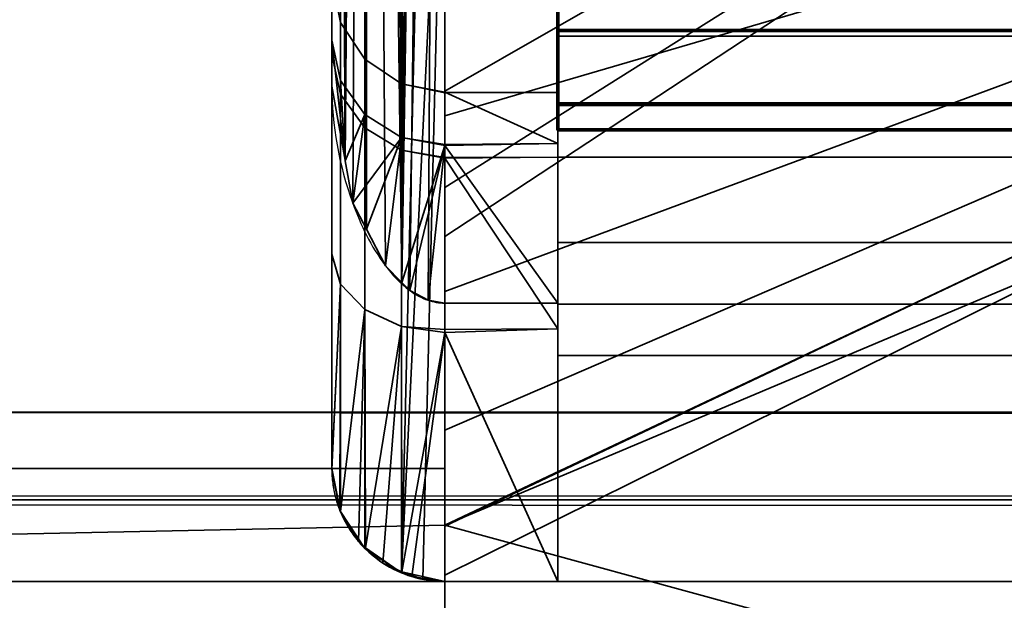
# Model space of a CAD drawing. Header units: millimetres. Extents: x -625 to 3725, y -115 to 86.
# Tile 248 of 256: x 1027.12 to 1031.48, y -28.58 to -26.01. Entities that reach past the tile are written whole.
import ezdxf

# ---------------------------------------------------------------- set-up
doc = ezdxf.new("R2010")
doc.units = ezdxf.units.MM
doc.layers.add('152', color=7, linetype='Continuous', true_color=0xffffff)

# ---------------------------------------------------------------- blocks, each defined once
blk = doc.blocks.new('UG_SURFACE_053')
at = {"layer": '152', "color": 254, "linetype": 'Continuous', "lineweight": 35}
for points in [[(1029, -14.7324, 30.5), (1028.81, -27.1761, 30.4592), (1028.8448, -27.2116, 30.4753)], [(1028.81, -27.1761, 30.4592), (1029, -14.7324, 30.5), (1028.9265, -14.7449, 30.4946)], [(1028.9265, -14.7449, 30.4946), (1028.8448, -14.7884, 30.4753), (1028.81, -27.1761, 30.4592)], [(1029, -14.7324, 30.5), (1028.8448, -27.2116, 30.4753), (1028.9265, -27.2551, 30.4946)], [(1028.9265, -27.2551, 30.4946), (1029, -27.2676, 30.5), (1029, -14.7324, 30.5)], [(1029, -14.7324, 30.5), (1029, -27.2676, 30.5), (1029.5, -27.2676, 30.5), (1029.5, -14.7324, 30.5)], [(1029.5, -14.7324, 30.5), (1029.5, -26.5609, 29.3603), (1029.5, -26.3347, 28.0385)], [(1029.5, -26.3347, 28.0385), (1029.5, -26.6221, 26.7286), (1029.5, -24.5, 23.5), (1029.5, -14.7324, 30.5)], [(1029.5, -14.7324, 30.5), (1029.5, -27.2676, 30.5), (1029.5, -26.5609, 29.3603)], [(1028.8448, -14.7884, 30.4753), (1028.81, -14.8239, 30.4592), (1028.81, -27.1761, 30.4592)], [(1028.8099, -27.1761, 30.4591), (1028.8099, -14.8239, 30.4591), (1028.7373, -14.8979, 30.4254)], [(1028.81, -14.8239, 30.4592), (1028.8099, -14.8239, 30.4591), (1028.8099, -27.1761, 30.4591), (1028.81, -27.1761, 30.4592)], [(1028.7373, -14.8979, 30.4254), (1028.6535, -15.0587, 30.347), (1028.8099, -27.1761, 30.4591)], [(1028.6531, -15.0595, 30.3466), (1028.5592, -26.6377, 30.1861), (1028.5927, -26.8245, 30.29)], [(1028.5592, -26.6377, 30.1861), (1028.6531, -15.0595, 30.3466), (1028.5927, -15.1755, 30.29)], [(1028.5927, -26.8245, 30.29), (1028.6531, -26.9405, 30.3466), (1028.6531, -15.0595, 30.3466)], [(1028.6535, -15.0587, 30.347), (1028.6531, -15.0595, 30.3466), (1028.6531, -26.9405, 30.3466), (1028.7373, -27.1021, 30.4254)], [(1028.7373, -27.1021, 30.4254), (1028.8099, -27.1761, 30.4591), (1028.6535, -15.0587, 30.347)], [(1028.5927, -15.1755, 30.29), (1028.5592, -15.3623, 30.1861), (1028.5592, -26.6377, 30.1861)], [(1028.5586, -26.6343, 30.1843), (1028.5586, -15.3657, 30.1843), (1028.5, -15.6928, 30.0024)], [(1028.5592, -15.3623, 30.1861), (1028.5586, -15.3657, 30.1843), (1028.5586, -26.6343, 30.1843), (1028.5592, -26.6377, 30.1861)], [(1028.5, -15.6928, 30.0024), (1028.5, -15.6969, 30), (1028.5, -26.3031, 30), (1028.5, -26.3072, 30.0024)], [(1028.5, -26.3072, 30.0024), (1028.5586, -26.6343, 30.1843), (1028.5, -15.6928, 30.0024)], [(1028.5, -15.6969, 30), (1028.5, -25.8346, 28.0361), (1028.5, -26.1033, 29.5634)], [(1028.5, -26.167, 26.5214), (1028.5, -25.8346, 28.0361), (1028.5, -15.6969, 30), (1028.5, -24, 24)], [(1028.5, -26.1033, 29.5634), (1028.5, -26.3031, 30), (1028.5, -15.6969, 30)], [(1028.5, -28, 24), (1028.5, -24, 24), (1028.5381, -24.1913, 23.8087), (1028.5381, -28.1913, 23.8087)], [(1028.5, -24, 24), (1028.5, -28, 24), (1028.5, -28, 24.565), (1028.5, -27.0505, 25.2469)], [(1028.5, -27.0505, 25.2469), (1028.5, -26.167, 26.5214), (1028.5, -24, 24)], [(1028.5381, -28.1913, 23.8087), (1028.5381, -24.1913, 23.8087), (1028.6465, -24.3536, 23.6464), (1028.6465, -28.3536, 23.6464)], [(1028.6465, -28.3536, 23.6464), (1028.6465, -24.3536, 23.6464), (1028.8087, -24.4619, 23.5381), (1028.8087, -28.4619, 23.5381)], [(1028.8087, -28.4619, 23.5381), (1028.8087, -24.4619, 23.5381), (1028.9024, -24.4904, 23.5096)], [(1028.8087, -28.4619, 23.5381), (1028.9024, -24.4904, 23.5096), (1029, -24.5, 23.5)], [(1029, -24.5, 23.5), (1028.9024, -28.4904, 23.5096), (1028.8087, -28.4619, 23.5381)], [(1029, -24.5, 23.5), (1029, -28.5, 23.5), (1028.9024, -28.4904, 23.5096)], [(1029, -28.5, 23.5), (1029, -24.5, 23.5), (1029.5, -24.5, 23.5), (1029.5, -28.5, 23.5)], [(1029.5, -24.5, 23.5), (1029.5, -26.6221, 26.7286), (1029.5, -27.381, 25.623)], [(1029.5, -27.381, 25.623), (1029.5, -28.5, 24.884), (1029.5, -28.5, 23.5), (1029.5, -24.5, 23.5)], [(1028.5, -26.1033, 29.5634), (1028.5, -25.8346, 28.0361), (1028.5381, -26.0259, 28.0401), (1028.5381, -26.2817, 29.4944)], [(1028.5, -25.8346, 28.0361), (1028.5, -26.167, 26.5214), (1028.5381, -26.3424, 26.5979), (1028.5381, -26.0259, 28.0401)], [(1028.5381, -26.2817, 29.4944), (1028.5381, -26.0259, 28.0401), (1028.6465, -26.1881, 28.0435), (1028.6465, -26.433, 29.4358)], [(1028.5381, -26.0259, 28.0401), (1028.5381, -26.3424, 26.5979), (1028.6465, -26.4911, 26.6627), (1028.6465, -26.1881, 28.0435)], [(1028.5, -26.1033, 29.5634), (1028.5586, -26.6343, 30.1843), (1028.5, -26.3072, 30.0024)], [(1028.5586, -26.6343, 30.1843), (1028.5, -26.1033, 29.5634), (1028.5381, -26.2817, 29.4944)], [(1028.5, -26.3072, 30.0024), (1028.5, -26.3031, 30), (1028.5, -26.1033, 29.5634)], [(1028.5, -26.167, 26.5214), (1028.5, -27.0505, 25.2469), (1028.5381, -27.1836, 25.3844), (1028.5381, -26.3424, 26.5979)], [(1028.6465, -26.433, 29.4358), (1028.6465, -26.1881, 28.0435), (1028.8087, -26.2964, 28.0458), (1028.8087, -26.5341, 29.3967)], [(1028.6465, -26.1881, 28.0435), (1028.6465, -26.4911, 26.6627), (1028.8087, -26.5904, 26.706), (1028.8087, -26.2964, 28.0458)], [(1028.5381, -26.2817, 29.4944), (1028.5592, -26.6377, 30.1861), (1028.5586, -26.6343, 30.1843)], [(1028.5592, -26.6377, 30.1861), (1028.5381, -26.2817, 29.4944), (1028.6465, -26.433, 29.4358)], [(1028.8087, -26.2964, 28.0458), (1028.8087, -26.5904, 26.706), (1029, -26.6236, 26.729), (1029, -26.3362, 28.0388)], [(1028.8087, -26.5341, 29.3967), (1028.8087, -26.2964, 28.0458), (1029, -26.3345, 28.0466), (1029, -26.5654, 29.3595)], [(1029, -26.3362, 28.0388), (1029, -26.3345, 28.0466), (1028.8087, -26.2964, 28.0458)], [(1028.5381, -26.3424, 26.5979), (1028.5381, -27.1836, 25.3844), (1028.6465, -27.2965, 25.5009), (1028.6465, -26.4911, 26.6627)], [(1029.5, -26.5609, 29.3603), (1029, -26.5654, 29.3595), (1029, -26.3345, 28.0466)], [(1029, -26.3345, 28.0466), (1029.5, -26.3347, 28.0385), (1029.5, -26.5609, 29.3603)], [(1029, -26.3345, 28.0466), (1029, -26.3362, 28.0388), (1029.5, -26.3347, 28.0385)], [(1029.5, -26.3347, 28.0385), (1029, -26.3362, 28.0388), (1029, -26.6236, 26.729), (1029.5, -26.6221, 26.7286)], [(1028.6465, -26.433, 29.4358), (1028.5927, -26.8245, 30.29), (1028.5592, -26.6377, 30.1861)], [(1028.5927, -26.8245, 30.29), (1028.6465, -26.433, 29.4358), (1028.8087, -26.5341, 29.3967)], [(1028.6465, -26.4911, 26.6627), (1028.6465, -27.2965, 25.5009), (1028.8087, -27.3719, 25.5787), (1028.8087, -26.5904, 26.706)], [(1028.8087, -26.5341, 29.3967), (1028.6531, -26.9405, 30.3466), (1028.5927, -26.8245, 30.29)], [(1028.7373, -27.1021, 30.4254), (1028.6531, -26.9405, 30.3466), (1028.8087, -26.5341, 29.3967)], [(1028.8087, -26.5341, 29.3967), (1028.8099, -27.1761, 30.4591), (1028.7373, -27.1021, 30.4254)], [(1028.8087, -26.5341, 29.3967), (1028.81, -27.1761, 30.4592), (1028.8099, -27.1761, 30.4591)], [(1028.81, -27.1761, 30.4592), (1028.8087, -26.5341, 29.3967), (1029, -26.5696, 29.383)], [(1029, -26.5654, 29.3595), (1029, -26.5696, 29.383), (1028.8087, -26.5341, 29.3967)], [(1029, -26.5696, 29.383), (1028.8448, -27.2116, 30.4753), (1028.81, -27.1761, 30.4592)], [(1028.9265, -27.2551, 30.4946), (1028.8448, -27.2116, 30.4753), (1029, -26.5696, 29.383)], [(1029, -26.5696, 29.383), (1029, -27.2676, 30.5), (1028.9265, -27.2551, 30.4946)], [(1029, -26.5696, 29.383), (1029.5, -26.5609, 29.3603), (1029.5, -27.2676, 30.5)], [(1029, -26.5696, 29.383), (1029, -26.5654, 29.3595), (1029.5, -26.5609, 29.3603)], [(1029.5, -27.2676, 30.5), (1029, -27.2676, 30.5), (1029, -26.5696, 29.383)], [(1028.8087, -26.5904, 26.706), (1029, -26.6253, 26.7212), (1029, -26.6236, 26.729)], [(1029, -27.3848, 25.6257), (1029, -26.6253, 26.7212), (1028.8087, -26.5904, 26.706), (1028.8087, -27.3719, 25.5787)], [(1029.5, -27.381, 25.623), (1029.5, -26.6221, 26.7286), (1029, -26.6253, 26.7212)], [(1029.5, -26.6221, 26.7286), (1029, -26.6236, 26.729), (1029, -26.6253, 26.7212)], [(1029, -26.6253, 26.7212), (1029, -27.3848, 25.6257), (1029.5, -27.381, 25.623)], [(1028.5381, -27.1836, 25.3844), (1028.5, -27.0505, 25.2469), (1028.5, -28, 24.565)], [(1028.5381, -27.1836, 25.3844), (1028.5, -28.0041, 24.5674), (1028.5355, -28.1851, 24.6796)], [(1028.5, -28, 24.565), (1028.5, -28.0041, 24.5674), (1028.5381, -27.1836, 25.3844)], [(1028.5355, -28.1851, 24.6796), (1028.5389, -28.1908, 24.6833), (1028.5381, -27.1836, 25.3844)], [(1028.6465, -27.2965, 25.5009), (1028.5381, -27.1836, 25.3844), (1028.5389, -28.1908, 24.6833)], [(1028.5389, -28.1908, 24.6833), (1028.5389, -28.1908, 24.6833), (1028.5381, -27.1836, 25.3844)], [(1028.5389, -28.1908, 24.6833), (1028.618, -28.3226, 24.7673), (1028.6465, -27.2965, 25.5009)], [(1028.618, -28.3226, 24.7673), (1028.6493, -28.3503, 24.7854), (1028.6465, -27.2965, 25.5009)], [(1028.8087, -27.3719, 25.5787), (1028.6465, -27.2965, 25.5009), (1028.6493, -28.3504, 24.7854)], [(1028.6493, -28.3503, 24.7854), (1028.6493, -28.3504, 24.7854), (1028.6465, -27.2965, 25.5009)], [(1028.6493, -28.3504, 24.7854), (1028.7261, -28.4183, 24.8297), (1028.8087, -27.3719, 25.5787)], [(1028.7261, -28.4183, 24.8297), (1028.8106, -28.4578, 24.8559), (1028.8087, -27.3719, 25.5787)], [(1028.8087, -27.3719, 25.5787), (1029, -27.3984, 25.6061), (1029, -27.3848, 25.6257)], [(1029, -27.3984, 25.6061), (1028.8087, -27.3719, 25.5787), (1028.8106, -28.4578, 24.8559)], [(1028.8106, -28.4578, 24.8559), (1028.8106, -28.4578, 24.8559), (1028.8087, -27.3719, 25.5787)], [(1028.8106, -28.4578, 24.8559), (1028.8546, -28.4784, 24.8695), (1029, -27.3984, 25.6061)], [(1028.8546, -28.4784, 24.8695), (1029, -28.5, 24.884), (1029, -27.3984, 25.6061)], [(1029.5, -28.5, 24.884), (1029.5, -27.381, 25.623), (1029, -27.3984, 25.6061)], [(1029.5, -27.381, 25.623), (1029, -27.3848, 25.6257), (1029, -27.3984, 25.6061)], [(1029, -27.3984, 25.6061), (1029, -28.5, 24.884), (1029.5, -28.5, 24.884)], [(1028.5, -28.0041, 24.5674), (1028.5, -28, 24.565), (1028.5, -28, 24)], [(1028.5, -28, 24), (1028.5381, -28.1913, 23.8087), (1028.5, -28.0041, 24.5674)], [(1028.5355, -28.1851, 24.6796), (1028.5, -28.0041, 24.5674), (1028.5381, -28.1913, 23.8087)], [(1028.5381, -28.1913, 23.8087), (1028.5389, -28.1908, 24.6833), (1028.5355, -28.1851, 24.6796)], [(1028.5389, -28.1908, 24.6833), (1028.5389, -28.1908, 24.6833), (1028.5381, -28.1913, 23.8087), (1028.6465, -28.3536, 23.6464)], [(1028.618, -28.3226, 24.7673), (1028.5389, -28.1908, 24.6833), (1028.6465, -28.3536, 23.6464)], [(1028.6465, -28.3536, 23.6464), (1028.6493, -28.3503, 24.7854), (1028.618, -28.3226, 24.7673)], [(1028.6493, -28.3504, 24.7854), (1028.6493, -28.3503, 24.7854), (1028.6465, -28.3536, 23.6464), (1028.8087, -28.4619, 23.5381)], [(1028.7261, -28.4183, 24.8297), (1028.6493, -28.3504, 24.7854), (1028.8087, -28.4619, 23.5381)], [(1028.8087, -28.4619, 23.5381), (1028.8106, -28.4578, 24.8559), (1028.7261, -28.4183, 24.8297)], [(1028.8106, -28.4578, 24.8559), (1028.8106, -28.4578, 24.8559), (1028.8087, -28.4619, 23.5381), (1028.9024, -28.4904, 23.5096)], [(1028.8546, -28.4784, 24.8695), (1028.8106, -28.4578, 24.8559), (1029, -28.5, 23.5)], [(1028.9024, -28.4904, 23.5096), (1029, -28.5, 23.5), (1028.8106, -28.4578, 24.8559)], [(1029, -28.5, 23.5), (1029, -28.5, 24.884), (1028.8546, -28.4784, 24.8695)], [(1029, -28.5, 24.884), (1029, -28.5, 23.5), (1029.5, -28.5, 23.5), (1029.5, -28.5, 24.884)]]:
    blk.add_3dface(points, dxfattribs=at)
blk = doc.blocks.new('UG_SURFACE_056')
at = {"layer": '152', "color": 18, "linetype": 'Continuous', "lineweight": 70}
for points in [[(1029.5, -25.3536, 7.6464), (1029.5, -25.1913, 7.5381), (1029.5, -25.574, 6.6142), (1029.5, -26.0607, 6.9393)], [(1029.5, -26.0607, 6.9393), (1029.5, -26.3858, 7.426), (1029.5, -25.4619, 7.8087), (1029.5, -25.3536, 7.6464)], [(1029.5, -25.5, 8), (1029.5, -25.4619, 7.8087), (1029.5, -26.3858, 7.426), (1029.5, -26.5, 8)], [(1029.5, -26.5, 8), (1029.5, -26.5, 23.5), (1029.5, -25.5, 23.5), (1029.5, -25.5, 8)], [(1029.5, -26.5, 23.5), (1964.5, -26.5, 23.5), (1964.5, -25.5, 23.5), (1029.5, -25.5, 23.5)], [(1029.5, -25.574, 6.6142), (1964.5, -25.574, 6.6142), (1964.5, -26.0607, 6.9393), (1029.5, -26.0607, 6.9393)], [(1029.5, -26.0607, 6.9393), (1964.5, -26.0607, 6.9393), (1964.5, -26.3858, 7.426), (1029.5, -26.3858, 7.426)], [(1029.5, -26.3858, 7.426), (1964.5, -26.3858, 7.426), (1964.5, -26.5, 8), (1029.5, -26.5, 8)], [(1029.5, -26.5, 8), (1964.5, -26.5, 8), (1964.5, -26.5, 23.5), (1029.5, -26.5, 23.5)]]:
    blk.add_3dface(points, dxfattribs=at)
blk = doc.blocks.new('UG_SURFACE_057')
at = {"layer": '152', "color": 250, "linetype": 'Continuous', "lineweight": 35}
for points in [[(1029.5, -22.7839, 5.5), (1029.5, -26.5, 5.5), (1029.5, -26.5, 6.5), (1029.5, -21.5, 6.5)], [(1029.5, -26.5, 6.5), (1970.5, -26.5, 6.5), (1970.5, -21.5, 6.5), (1029.5, -21.5, 6.5)], [(1029.5, -22.7839, 5.5), (1970.5, -22.7839, 5.5), (1970.5, -26.5, 5.5), (1029.5, -26.5, 5.5)], [(1029.5, -26.0854, 2.2808), (1970.5, -26.0854, 2.2808), (1970.5, -25.6085, 1.8353), (1029.5, -25.6085, 1.8353)], [(1029.5, -25.6481, 0.7284), (1029.5, -26.6213, 1.3787), (1029.5, -26.0854, 2.2808), (1029.5, -25.6085, 1.8353)], [(1029.5, -25.6481, 0.7284), (1970.5, -25.6481, 0.7284), (1970.5, -26.6213, 1.3787), (1029.5, -26.6213, 1.3787)], [(1029.5, -26.3935, 2.8561), (1970.5, -26.3935, 2.8561), (1970.5, -26.0854, 2.2808), (1029.5, -26.0854, 2.2808)], [(1029.5, -26.3935, 2.8561), (1029.5, -26.0854, 2.2808), (1029.5, -26.6213, 1.3787), (1029.5, -27.2716, 2.3519)], [(1029.5, -26.5, 3.5), (1970.5, -26.5, 3.5), (1970.5, -26.3935, 2.8561), (1029.5, -26.3935, 2.8561)], [(1029.5, -26.5, 3.5), (1029.5, -26.3935, 2.8561), (1029.5, -27.2716, 2.3519), (1029.5, -27.5, 3.5)], [(1029.5, -26.5, 5.5), (1970.5, -26.5, 5.5), (1970.5, -26.5, 3.5), (1029.5, -26.5, 3.5)], [(1029.5, -27.5, 3.5), (1029.5, -26.5, 6.5), (1029.5, -26.5, 5.5)], [(1029.5, -26.5, 5.5), (1029.5, -26.5, 3.5), (1029.5, -27.5, 3.5)], [(1029.5, -27.5, 3.5), (1029.5, -27.5, 23.5), (1029.5, -26.5, 23.5), (1029.5, -26.5, 6.5)], [(1029.5, -26.5, 23.5), (1970.5, -26.5, 23.5), (1970.5, -26.5, 6.5), (1029.5, -26.5, 6.5)], [(1029.5, -27.5, 23.5), (1970.5, -27.5, 23.5), (1970.5, -26.5, 23.5), (1029.5, -26.5, 23.5)], [(1029.5, -26.6213, 1.3787), (1970.5, -26.6213, 1.3787), (1970.5, -27.2716, 2.3519), (1029.5, -27.2716, 2.3519)], [(1029.5, -27.2716, 2.3519), (1970.5, -27.2716, 2.3519), (1970.5, -27.5, 3.5), (1029.5, -27.5, 3.5)], [(1029.5, -27.5, 3.5), (1970.5, -27.5, 3.5), (1970.5, -27.5, 23.5), (1029.5, -27.5, 23.5)]]:
    blk.add_3dface(points, dxfattribs=at)
blk = doc.blocks.new('UG_SURFACE_058')
at = {"layer": '152', "color": 252, "linetype": 'Continuous', "lineweight": 35}
for points in [[(1029.5, -24.2276, 24), (1970.5, -24.2276, 24), (1970.5, -27.5, 24), (1029.5, -27.5, 24)], [(1029.5, -26, 25), (1029.5, -24.2276, 25), (1029.5, -24.2276, 24), (1029.5, -27.5, 24)], [(1029.5, -28.5, 30.5), (1970.5, -28.5, 30.5), (1970.5, -24.25, 30.5), (1029.5, -24.25, 30.5)], [(1029.5, -28.5, 30.5), (1029.5, -24.25, 30.5), (1029.5, -24.25, 29.5), (1029.5, -25.5, 29.5)], [(1029.5, -26, 27), (1029.5, -27.5, 26.5), (1029.5, -25.5, 28)], [(1029.5, -28.5, 30.5), (1029.5, -25.5, 29.5), (1029.5, -27.5, 29.5)], [(1029.5, -25.5, 28), (1029.5, -27.5, 26.5), (1029.5, -27, 28)], [(1029.5, -27, 28), (1029.5, -27.5, 29.5), (1029.5, -25.5, 29.5), (1029.5, -25.5, 28)], [(1029.5, -27.5, 26.5), (1029.5, -26, 27), (1029.5, -26, 25), (1029.5, -27.5, 24)], [(1029.5, -27, 28), (1970.5, -27, 28), (1970.5, -27.5, 29.5), (1029.5, -27.5, 29.5)], [(1029.5, -27.5, 26.5), (1970.5, -27.5, 26.5), (1970.5, -27, 28), (1029.5, -27, 28)], [(1029.5, -27.5, 0.5), (1970.5, -27.5, 0.5), (1970.5, -28.5, 0.5), (1029.5, -28.5, 0.5)], [(1029.5, -27.5, 24), (1970.5, -27.5, 24), (1970.5, -27.5, 0.5), (1029.5, -27.5, 0.5)], [(1029.5, -27.5, 29.5), (1970.5, -27.5, 29.5), (1970.5, -28.5, 29.5), (1029.5, -28.5, 29.5)], [(1029.5, -27.5, 24), (1029.5, -28.5, 26.5), (1029.5, -27.5, 26.5)], [(1029.5, -27.5, 24), (1029.5, -27.5, 0.5), (1029.5, -28.5, 0.5), (1029.5, -28.5, 26.5)], [(1029.5, -27.5, 29.5), (1029.5, -28.5, 29.5), (1029.5, -28.5, 30.5)], [(1029.5, -28.5, 26.5), (1970.5, -28.5, 26.5), (1970.5, -27.5, 26.5), (1029.5, -27.5, 26.5)], [(1029.5, -28.5, 0.5), (1970.5, -28.5, 0.5), (1970.5, -28.5, 26.5), (1029.5, -28.5, 26.5)], [(1029.5, -28.5, 29.5), (1970.5, -28.5, 29.5), (1970.5, -28.5, 30.5), (1029.5, -28.5, 30.5)]]:
    blk.add_3dface(points, dxfattribs=at)
blk = doc.blocks.new('UG_SURFACE_060')
at = {"layer": '152', "color": 32, "linetype": 'Continuous', "lineweight": 35}
for points in [[(1029, -34, 2017), (1971, -34, 2017), (1971, 0, 2017), (1029, 0, 2017)], [(1029, -34, 2017), (1029, 0, 2017), (1029, -13, 30.5), (1029, -29, 30.5)], [(1029, -29, 30.5), (1029, -13, 30.5), (1971, -13, 30.5), (1971, -29, 30.5)]]:
    blk.add_3dface(points, dxfattribs=at)
blk = doc.blocks.new('UG_SURFACE_061')
at = {"layer": '152', "color": 252, "linetype": 'Continuous', "lineweight": 35}
for points in [[(1029, -28.25, 1092.25), (1029, -12, 1092.25), (1029, -19.75, 1067), (1029, -28, 1067)], [(1029, -12, 1092.25), (1029, -28.25, 1092.25), (1029, -28.25, 1117.4999), (1029, -25.5, 1117.4999)], [(1029, -28, 1031.9999), (1014.0001, -28, 1031.9999), (1014.0001, -19.75, 1031.9999), (1029, -19.75, 1031.9999)], [(1029, -19.75, 1067), (1014.0001, -19.75, 1067), (1014.0001, -28, 1067), (1029, -28, 1067)], [(1029, -23.5, 1018), (1029, -24.5396, 1017.8907), (1029, -28, 1031.9999), (1029, -19.75, 1031.9999)], [(1029, -25.5, 1148.5), (1029, -28.25, 1148.5), (1029, -24.0337, 1184.4323), (1029, -22, 1184)], [(1029, -23.0396, 1193.8907), (1029, -24.9389, 1193.0451), (1029, -28.25, 1199.6197), (1029, -25.8268, 1201.2388)], [(1031.9999, -23.7718, 1191.4387), (1031.9999, -24.6105, 1190.5072), (1029, -26.3301, 1191.4999), (1029, -24.9389, 1193.0451)], [(1031.9999, -23.7718, 982.4387), (1031.9999, -24.6105, 981.5072), (1029, -26.3301, 982.5), (1029, -24.9389, 984.0451)], [(1029, -25.7157, 976.6544), (1029, -24.0337, 975.4323), (1029, -25.8268, 967.7612), (1029, -28.25, 969.3803)], [(1029, -28.25, 1148.5), (1029, -25.7157, 1185.6544), (1029, -24.0337, 1184.4323)], [(1031.9999, -24.2286, 1016.4276), (1031.9999, -25.5597, 1015.835), (1029, -26.4389, 1017.0451), (1029, -24.5396, 1017.8907)], [(1031.9999, -24.8668, 1188.0685), (1031.9999, -24.2401, 1186.983), (1029, -25.7157, 1185.6544), (1029, -26.7553, 1187.4549)], [(1031.9999, -24.8668, 979.0685), (1031.9999, -24.2401, 977.983), (1029, -25.7157, 976.6544), (1029, -26.7553, 978.4549)], [(1029, -24.5396, 1017.8907), (1029, -26.4389, 1017.0451), (1029, -28, 1031.9999)], [(1031.9999, -24.6105, 1190.5072), (1031.9999, -24.9978, 1189.3151), (1029, -26.9726, 1189.5226), (1029, -26.3301, 1191.4999)], [(1031.9999, -24.6105, 981.5072), (1031.9999, -24.9978, 980.3151), (1029, -26.9726, 980.5226), (1029, -26.3301, 982.5)], [(1031.9999, -24.9978, 1189.3151), (1031.9999, -24.8668, 1188.0685), (1029, -26.7553, 1187.4549), (1029, -26.9726, 1189.5226)], [(1031.9999, -24.9978, 980.3151), (1031.9999, -24.8668, 979.0685), (1029, -26.7553, 978.4549), (1029, -26.9726, 980.5226)], [(1031.9999, -26.1042, 1010.6552), (1031.9999, -24.9253, 1009.7986), (1029, -25.5337, 1008.4323), (1029, -27.2157, 1009.6544)], [(1029, -27.2157, 1009.6544), (1029, -24.9389, 984.0451), (1029, -26.3301, 982.5)], [(1029, -24.9389, 984.0451), (1029, -27.2157, 1009.6544), (1029, -25.5337, 1008.4323)], [(1029, -24.9389, 1193.0451), (1029, -26.3301, 1191.4999), (1029, -28.25, 1199.6197)], [(1018, -25.5, 1117.4999), (1029, -25.5, 1117.4999), (1029, -28.25, 1117.4999), (1017, -28.5, 1117.4999)], [(1017, -28.5, 1148.5), (1029, -28.25, 1148.5), (1029, -25.5, 1148.5), (1018, -25.5, 1148.5)], [(1031.9999, -25.5597, 1015.835), (1031.9999, -26.5348, 1014.7521), (1029, -27.8301, 1015.4999), (1029, -26.4389, 1017.0451)], [(1029, -28.25, 969.3803), (1029, -26.7553, 978.4549), (1029, -25.7157, 976.6544)], [(1029, -26.7553, 1187.4549), (1029, -25.7157, 1185.6544), (1029, -28.25, 1148.5)], [(1029, -28.25, 969.3803), (1029, -25.8268, 967.7612), (1031.9999, -25.8268, 967.7612), (1031.9999, -29.0711, 969.9289)], [(1031.9999, -29.0711, 1199.071), (1031.9999, -25.8268, 1201.2388), (1029, -25.8268, 1201.2388), (1029, -28.25, 1199.6197)], [(1031.9999, -26.8327, 1011.9171), (1031.9999, -26.1042, 1010.6552), (1029, -27.2157, 1009.6544), (1029, -28.25, 1011.4458)], [(1029, -26.3301, 982.5), (1029, -26.9726, 980.5226), (1029, -27.2157, 1009.6544)], [(1029, -26.3301, 1191.4999), (1029, -26.9726, 1189.5226), (1029, -28.25, 1199.6197)], [(1029, -26.4389, 1017.0451), (1029, -27.8301, 1015.4999), (1029, -28, 1031.9999)], [(1029, -28.25, 1014.2077), (1029, -27.8301, 1015.4999), (1031.9999, -26.5348, 1014.7521), (1031.9999, -26.9851, 1013.3663)], [(1029, -26.9726, 980.5226), (1029, -26.7553, 978.4549), (1029, -28.25, 969.3803)], [(1029, -28.25, 1148.5), (1029, -28.25, 1199.6197), (1029, -26.9726, 1189.5226), (1029, -26.7553, 1187.4549)], [(1031.9999, -26.9851, 1013.3663), (1031.9999, -26.8327, 1011.9171), (1029, -28.2553, 1011.4549), (1029, -28.4726, 1013.5226)], [(1029, -28.25, 1011.4458), (1029, -28.2553, 1011.4549), (1031.9999, -26.8327, 1011.9171)], [(1029, -28.25, 969.3803), (1029, -27.2157, 1009.6544), (1029, -26.9726, 980.5226)], [(1031.9999, -26.9851, 1013.3663), (1029, -28.4726, 1013.5226), (1029, -28.25, 1014.2077)], [(1029, -28.25, 969.3803), (1029, -28.25, 1011.4458), (1029, -27.2157, 1009.6544)], [(1029, -27.8301, 1015.4999), (1029, -28.25, 1014.2077), (1029, -28, 1031.9999)], [(1029, -28, 1067), (1014.0001, -28, 1067), (1014.0001, -28, 1031.9999), (1029, -28, 1031.9999)], [(1029, -28.25, 1014.2077), (1029, -28.25, 1092.25), (1029, -28, 1067), (1029, -28, 1031.9999)], [(1029, -28.25, 1117.4999), (1029, -28.5, 1117.4999), (1017, -28.5, 1117.4999)], [(1017, -28.5, 1148.5), (1029, -28.5, 1148.5), (1029, -28.25, 1148.5)], [(1031.9999, -29.0711, 969.9289), (1029, -29.0711, 969.9289), (1029, -28.25, 969.3803)], [(1029, -28.25, 1199.6197), (1029, -29.0711, 1199.071), (1031.9999, -29.0711, 1199.071)], [(1029, -28.25, 969.3803), (1029, -29.0711, 969.9289), (1029, -31.2388, 973.1731), (1029, -32, 977)], [(1029, -32, 1092.25), (1029, -28.25, 1092.25), (1029, -28.25, 1014.2077), (1029, -28.4726, 1013.5226)], [(1029, -28.25, 1199.6197), (1029, -28.25, 1148.5), (1029, -28.5, 1148.5), (1029, -32, 1192)], [(1029, -32, 1192), (1029, -31.2388, 1195.8269), (1029, -29.0711, 1199.071), (1029, -28.25, 1199.6197)], [(1029, -28.5, 1117.4999), (1029, -28.25, 1117.4999), (1029, -28.25, 1092.25), (1029, -32, 1092.25)], [(1029, -32, 977), (1029, -28.2553, 1011.4549), (1029, -28.25, 1011.4458), (1029, -28.25, 969.3803)], [(1029, -28.4726, 1013.5226), (1029, -28.2553, 1011.4549), (1029, -32, 977)], [(1029, -32, 977), (1029, -32, 1092.25), (1029, -28.4726, 1013.5226)], [(1029, -28.5, 1148.5), (1017, -28.5, 1148.5), (1017, -28.5, 1117.4999), (1029, -28.5, 1117.4999)], [(1029, -32, 1092.25), (1029, -32, 1192), (1029, -28.5, 1148.5), (1029, -28.5, 1117.4999)]]:
    blk.add_3dface(points, dxfattribs=at)
blk = doc.blocks.new('UG_SURFACE_072')
at = {"layer": '152', "color": 41, "linetype": 'Continuous', "lineweight": 35}
for points in [[(2089.7501, -32.75, 2137.7499), (2089.7501, -17.75, 2137.7499), (910.25, -17.75, 2137.7499), (910.25, -32.75, 2137.7499)], [(2019.7501, -17.75, 2067.75), (2019.7501, -32.75, 2067.75), (980.25, -32.75, 2067.75), (980.25, -17.75, 2067.75)]]:
    blk.add_3dface(points, dxfattribs=at)
blk = doc.blocks.new('UG_SURFACE_073')
at = {"layer": '152', "color": 14, "linetype": 'Continuous', "lineweight": 35}
for points in [[(2094.7499, -29.75, 2142.75), (2094.7499, -14, 2142.75), (905.25, -14, 2142.75), (905.25, -29.75, 2142.75)], [(910.25, -14, 2137.7499), (2089.7501, -14, 2137.7499), (2089.7501, -32.75, 2137.7499), (910.25, -32.75, 2137.7499)]]:
    blk.add_3dface(points, dxfattribs=at)
blk = doc.blocks.new('UG_SURFACE_074')
at = {"layer": '152', "color": 14, "linetype": 'Continuous', "lineweight": 35}
for points in [[(2014.75, 8.5, 2062.7501), (2014.75, -29.75, 2062.7501), (985.25, -29.75, 2062.7501), (985.25, 8.5, 2062.7501)], [(2019.7501, -32.75, 2067.75), (2019.7501, -17.75, 2067.75), (980.25, -17.75, 2067.75), (980.25, -32.75, 2067.75)]]:
    blk.add_3dface(points, dxfattribs=at)
blk = doc.blocks.new('UG_SURFACE_075')
at = {"layer": '152', "color": 7, "linetype": 'Continuous', "lineweight": 35}
for points in [[(985.25, 8.25, 2062.7501), (985.25, -29.75, 2062.7501), (2014.75, -29.75, 2062.7501), (2014.75, 8.25, 2062.7501)], [(2014.4999, 8.25, 2062.5), (2014.4999, -29.75, 2062.5), (985.5, -29.75, 2062.5), (985.5, 8.25, 2062.5)], [(2095, -29.75, 2142.9999), (2095, -14, 2142.9999), (905, -14, 2142.9999), (905, -29.75, 2142.9999)], [(905.25, -29.75, 2142.75), (905.25, -14, 2142.75), (2094.7499, -14, 2142.75), (2094.7499, -29.75, 2142.75)]]:
    blk.add_3dface(points, dxfattribs=at)
blk = doc.blocks.new('UG_SURFACE_084')
at = {"layer": '152', "color": 31, "linetype": 'Continuous', "lineweight": 35}
for points in [[(2014.25, -27.75, 2062.2499), (2014.25, 13.25, 2062.2499), (985.75, 13.25, 2062.2499), (985.75, -27.75, 2062.2499)], [(1975.25, 3.25, 2023.2501), (1975.25, -27.75, 2023.2501), (1024.75, -27.75, 2023.2501), (1024.75, 3.25, 2023.2501)], [(2014.25, -27.75, 2062.2499), (985.75, -27.75, 2062.2499), (985.8018, -28.1385, 2062.1982)], [(985.8018, -28.1385, 2062.1982), (2014.2121, -28.1442, 2062.2122), (2014.25, -27.75, 2062.2499)], [(1024.6586, -28.7019, 2023.3414), (1975.25, -27.75, 2023.2501), (1975.4243, -29.0584, 2023.4241)], [(1024.6586, -28.7019, 2023.3414), (1024.75, -27.75, 2023.2501), (1975.25, -27.75, 2023.2501)], [(2014.1585, -28.7019, 2062.1586), (985.8018, -28.1385, 2062.1982), (985.9242, -29.0584, 2062.0759)], [(2014.1585, -28.7019, 2062.1586), (2014.2121, -28.1442, 2062.2122), (985.8018, -28.1385, 2062.1982)]]:
    blk.add_3dface(points, dxfattribs=at)
blk = doc.blocks.new('UG_SURFACE_086')
at = {"layer": '152', "color": 7, "linetype": 'Continuous', "lineweight": 35}
for points in [[(1024.75, 2.75, 2023.2501), (1024.75, -27.75, 2023.2501), (1975.25, -27.75, 2023.2501), (1975.25, 2.75, 2023.2501)], [(1975, 2.75, 2023), (1975, -27.75, 2023), (1025, -27.75, 2023), (1025, 2.75, 2023)], [(2014.4999, -27.75, 2062.5), (2014.4999, -17.75, 2062.5), (985.5, -17.75, 2062.5), (985.5, -27.75, 2062.5)], [(985.75, -27.75, 2062.2499), (985.75, -17.75, 2062.2499), (2014.25, -17.75, 2062.2499), (2014.25, -27.75, 2062.2499)], [(2014.4999, -27.75, 2062.5), (985.5, -27.75, 2062.5), (985.683, -29.1238, 2062.3171)], [(2014.317, -29.1238, 2062.3171), (2014.4999, -27.75, 2062.5), (985.683, -29.1238, 2062.3171)], [(985.9242, -29.0584, 2062.0759), (985.75, -27.75, 2062.2499), (2014.25, -27.75, 2062.2499)], [(985.9242, -29.0584, 2062.0759), (2014.25, -27.75, 2062.2499), (2014.0758, -29.0584, 2062.0759)], [(1975.3414, -28.7019, 2023.3414), (1024.75, -27.75, 2023.2501), (1024.6586, -28.7019, 2023.3414)], [(1975.3414, -28.7019, 2023.3414), (1975.25, -27.75, 2023.2501), (1024.75, -27.75, 2023.2501)], [(1024.904, -28.7495, 2023.0961), (1975, -27.75, 2023), (1975.096, -28.7495, 2023.0961)], [(1024.904, -28.7495, 2023.0961), (1025, -27.75, 2023), (1975, -27.75, 2023)]]:
    blk.add_3dface(points, dxfattribs=at)

msp = doc.modelspace()

# ---------------------------------------------------------------- linework, layer by layer
at = {"layer": '152', "color": 251, "linetype": 'Continuous', "lineweight": -3, "true_color": 0x636466}
for p, q in [((1029, 0, 2017), (1029, -34, 2017)), ((1029, -29, 30.5), (1029, -13, 30.5)), ((1029, -14.7324, 30.5), (1029, -27.2676, 30.5)), ((1029.5, -27.2676, 30.5), (1029.5, -14.7324, 30.5)), ((1028.5, -26.3031, 30), (1028.5, -15.6969, 30)), ((1029, -28, 1067), (1029, -19.75, 1067)), ((1029, -19.75, 1032), (1029, -28, 1032)), ((1029.5, -21.5, 6.5), (1029.5, -26.5, 6.5)), ((1029.5, -26.5, 5.5), (1029.5, -22.7839, 5.5)), ((1028.5, -24, 24), (1028.5, -28, 24)), ((1029.5, -27.5, 24), (1029.5, -24.2276, 24)), ((1029.5, -24.25, 30.5), (1029.5, -28.5, 30.5)), ((1029, -28.5, 23.5), (1029, -24.5, 23.5)), ((1029.5, -24.5, 23.5), (1029.5, -28.5, 23.5)), ((1029, -25.5, 1117.5), (1029, -28.5, 1117.5)), ((1029, -28.5, 1148.5), (1029, -25.5, 1148.5)), ((1029.5, -25.5, 23.5), (1029.5, -26.5, 23.5)), ((1029.5, -26.5, 3.5), (1029.5, -26.5, 5.5)), ((1970.5, -26.5, 23.5), (1029.5, -26.5, 23.5)), ((1029.5, -26.5, 23.5), (1029.5, -27.5, 23.5)), ((1029.5, -26.5, 6.5), (1029.5, -26.5, 23.5)), ((1029.5, -26.5, 23.5), (1029.5, -26.5, 8)), ((1970.5, -26.5, 3.5), (1029.5, -26.5, 3.5)), ((1964.5, -26.5, 23.5), (1029.5, -26.5, 23.5)), ((1970.5, -26.5, 5.5), (1029.5, -26.5, 5.5)), ((1970.5, -26.5, 6.5), (1029.5, -26.5, 6.5)), ((1964.5, -26.5, 8), (1029.5, -26.5, 8)), ((1029.5, -27.5, 29.5), (1029.5, -27, 28)), ((1970.5, -27, 28), (1029.5, -27, 28)), ((1029.5, -27, 28), (1029.5, -27.5, 26.5)), ((1029, -27.2676, 30.5), (1029.5, -27.2676, 30.5)), ((1970.5, -27.5, 24), (1029.5, -27.5, 24)), ((1970.5, -27.5, 23.5), (1029.5, -27.5, 23.5)), ((1029.5, -27.5, 0.5), (1029.5, -27.5, 24)), ((1029.5, -28.5, 29.5), (1029.5, -27.5, 29.5)), ((1029.5, -28.5, 0.5), (1029.5, -27.5, 0.5)), ((1970.5, -27.5, 3.5), (1029.5, -27.5, 3.5)), ((1029.5, -27.5, 23.5), (1029.5, -27.5, 3.5)), ((1970.5, -27.5, 26.5), (1029.5, -27.5, 26.5)), ((1029.5, -27.5, 26.5), (1029.5, -28.5, 26.5)), ((1970.5, -27.5, 0.5), (1029.5, -27.5, 0.5)), ((1970.5, -27.5, 29.5), (1029.5, -27.5, 29.5)), ((2014.5, -27.75, 2062.5), (985.5, -27.75, 2062.5)), ((2014.25, -27.75, 2062.25), (985.75, -27.75, 2062.25)), ((1975.25, -27.75, 2023.25), (1024.75, -27.75, 2023.25)), ((1975.25, -27.75, 2023.25), (1024.75, -27.75, 2023.25)), ((1975, -27.75, 2023), (1025, -27.75, 2023)), ((1014, -28, 1067), (1029, -28, 1067)), ((1014, -28, 1032), (1029, -28, 1032)), ((1028.5, -28, 24), (1028.5, -28, 24.565)), ((1029, -28, 1032), (1029, -28, 1067)), ((1017, -28.5, 1117.5), (1029, -28.5, 1117.5)), ((1017, -28.5, 1148.5), (1029, -28.5, 1148.5)), ((1029, -28.5, 23.5), (1029.5, -28.5, 23.5)), ((1029, -28.5, 24.884), (1029.5, -28.5, 24.884)), ((1029, -28.5, 24.884), (1029, -28.5, 23.5)), ((1029, -28.5, 1117.5), (1029, -28.5, 1148.5)), ((1029.5, -28.5, 30.5), (1029.5, -28.5, 29.5)), ((1970.5, -28.5, 26.5), (1029.5, -28.5, 26.5)), ((1029.5, -28.5, 26.5), (1029.5, -28.5, 0.5)), ((1029.5, -28.5, 23.5), (1029.5, -28.5, 24.884)), ((1970.5, -28.5, 0.5), (1029.5, -28.5, 0.5)), ((1970.5, -28.5, 30.5), (1029.5, -28.5, 30.5)), ((1970.5, -28.5, 29.5), (1029.5, -28.5, 29.5))]:
    msp.add_line(p, q, dxfattribs=at)
at = {"layer": '152', "color": 251, "linetype": 'Continuous', "lineweight": -3, "true_color": 0x636466, "extrusion": (1, 0, 0)}
for centre in [(-22, 980, 1029), (-22, 1189, 1029), (-23.5, 1013, 1029)]:
    msp.add_circle(centre, 5, dxfattribs=at)
for centre, radius, start, end in [((-22, 977, 1029), 10, 180, 0), ((-22, 1192, 1029), 10, 0, 180), ((-24.5, 3.5, 1029.5), 3, 180, 270), ((-25, 8, 1029.5), 1.5, 180, 270), ((-29.8337, 28.1199, 1028.5), 4, 297.2856, 28.0361), ((-29.8337, 28.1199, 1029.5), 3.5, 292.3993, 42.8462)]:
    msp.add_arc(centre, radius, start, end, dxfattribs=at)
at = {"layer": '152', "color": 251, "linetype": 'Continuous', "lineweight": -3, "true_color": 0x636466, "extrusion": (-1, 0, 0)}
for centre, radius, start, end in [((24.5, 3.5, -1029.5), 2, 284.8796, 0), ((29.8337, 28.1199, -1029), 3.5, 137.1538, 247.6007)]:
    msp.add_arc(centre, radius, start, end, dxfattribs=at)
at = {"layer": '152', "color": 251, "linetype": 'Continuous', "lineweight": -3, "true_color": 0x636466, "extrusion": (0, -0.707107, 0.707107)}
msp.add_ellipse((1029, -28, 24), major_axis=(0, 0.5, 0.5), ratio=0.707107, start_param=1.570796, end_param=3.141593, dxfattribs=at)
at = {"layer": '152', "color": 251, "linetype": 'Continuous', "lineweight": -3, "true_color": 0x636466}
for points, knots in [([(1028.5, -26.3031, 30), (1028.5, -26.3045, 30.0008), (1028.5, -26.3058, 30.0016), (1028.5005, -26.4784, 30.1052), (1028.5311, -26.6554, 30.2034), (1028.6277, -26.9208, 30.3392), (1028.6732, -27.0169, 30.3859), (1028.7676, -27.1423, 30.4442), (1028.8028, -27.1809, 30.4616), (1028.8694, -27.2296, 30.4833), (1028.8969, -27.2451, 30.4902), (1028.9498, -27.2631, 30.498), (1028.9751, -27.2676, 30.5), (1029, -27.2676, 30.5)], [0, 0, 0, 0, 0.0037, 0.0037, 0.475418, 0.475418, 0.742572, 0.742572, 0.868357, 0.868357, 0.941855, 0.941855, 1, 1, 1, 1]), ([(1028.5, -28, 24.565), (1028.5, -28.0014, 24.5658), (1028.5, -28.0027, 24.5666), (1028.5005, -28.0655, 24.6049), (1028.5125, -28.1274, 24.6433), (1028.555, -28.234, 24.7104), (1028.5828, -28.2809, 24.7403), (1028.6483, -28.3585, 24.7905), (1028.6848, -28.3913, 24.8119), (1028.7647, -28.4436, 24.8464), (1028.8084, -28.4644, 24.8602), (1028.9008, -28.4924, 24.8789), (1028.9508, -28.5, 24.884), (1029, -28.5, 24.884)], [0, 0, 0, 0, 0.005549, 0.005549, 0.258422, 0.258422, 0.471759, 0.471759, 0.655164, 0.655164, 0.827167, 0.827167, 1, 1, 1, 1])]:
    msp.add_open_spline(points, degree=3, knots=knots, dxfattribs=at)
msp.add_open_spline([(2014.25, -27.75, 2062.25), (1671.4167, -27.75, 2062.25), (1328.5833, -27.75, 2062.25), (985.75, -27.75, 2062.25)], degree=3, dxfattribs=at)

# ---------------------------------------------------------------- block references
for name in ['UG_SURFACE_060', 'UG_SURFACE_084', 'UG_SURFACE_074', 'UG_SURFACE_075', 'UG_SURFACE_086', 'UG_SURFACE_061', 'UG_SURFACE_053', 'UG_SURFACE_058', 'UG_SURFACE_073', 'UG_SURFACE_057', 'UG_SURFACE_056', 'UG_SURFACE_072']:
    msp.add_blockref(name, (0, 0), dxfattribs=at)

doc.saveas('drawing.dxf')
